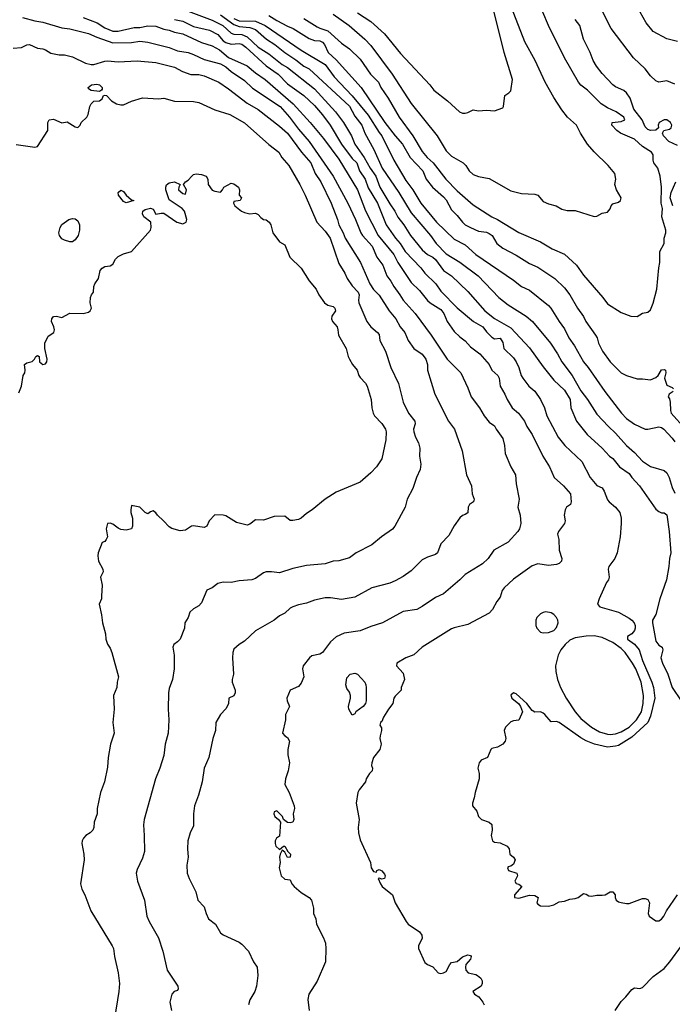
# Model space of a CAD drawing. Header units: metres. Extents: x -51132 to -49532, y -231222 to -229437.
# Tile 106 of 256: x -49768 to -49647, y -230759 to -230576. Entities that reach past the tile are written whole.
import ezdxf

# ---------------------------------------------------------------- set-up
doc = ezdxf.new("R2010")
doc.units = ezdxf.units.M
doc.layers.add('CONTOUR_INDEX', color=1, linetype='Continuous')
doc.layers.add('CONTOUR_INTER', color=3, linetype='Continuous')

msp = doc.modelspace()

# ---------------------------------------------------------------- linework, layer by layer
at = {"layer": 'CONTOUR_INDEX'}
for points, elevation in [([(-49767.86, -230575.26), (-49765.58, -230575.86), (-49764.08, -230576.1), (-49760.58, -230577.15), (-49759.08, -230577.37), (-49755.58, -230578.22), (-49754.08, -230578.92), (-49751.08, -230579.96), (-49747.58, -230579.92), (-49746.08, -230579.64), (-49744.58, -230579.82), (-49740.58, -230580.83), (-49739.08, -230581.43), (-49737.08, -230581.76), (-49736.08, -230582.09), (-49734.08, -230583.04), (-49731.08, -230583.88), (-49730.08, -230584.44), (-49729.08, -230585.3), (-49726.58, -230586.97), (-49725.08, -230588.37), (-49719.94, -230591.76), (-49718.24, -230593.76), (-49716.58, -230595.98), (-49714.58, -230598.26), (-49710.11, -230604.76), (-49707.4, -230609.76), (-49705.95, -230612.76), (-49704.98, -230615.26), (-49704.68, -230615.76), (-49702.88, -230617.76), (-49701.97, -230619.76), (-49700.9, -230621.26), (-49700.15, -230623.26), (-49699.38, -230624.26), (-49698.85, -230625.26), (-49697.69, -230626.76), (-49697.08, -230627.79), (-49694.87, -230630.26), (-49691.87, -230634.26), (-49688.88, -230638.76), (-49686.39, -230641.26), (-49685.08, -230644.05), (-49684.45, -230645.76), (-49682.87, -230647.76), (-49682.06, -230649.26), (-49681.08, -230650.42), (-49680.08, -230651.11), (-49679.83, -230651.76), (-49678.58, -230653.5), (-49678.23, -230654.76), (-49678.13, -230656.26), (-49677.1, -230658.76), (-49676.18, -230660.26), (-49676.08, -230661.9), (-49675.55, -230664.76), (-49675.74, -230666.26), (-49675.31, -230667.76), (-49675.22, -230669.26), (-49675.45, -230670.26), (-49675.74, -230670.76), (-49677.58, -230672.72), (-49680.21, -230674.26), (-49681.28, -230675.76), (-49682.34, -230676.76), (-49685.58, -230678.73), (-49686.58, -230679.75), (-49689.58, -230682.37), (-49691.08, -230683.01), (-49693.58, -230684.73), (-49694.58, -230685.24), (-49697.08, -230685.66), (-49700.96, -230687.76), (-49703.08, -230688.42), (-49705.08, -230689.24), (-49708.08, -230689.69), (-49709.58, -230690.36), (-49710.58, -230691.26), (-49712.08, -230693.24), (-49712.58, -230693.59), (-49714.08, -230693.9), (-49714.53, -230694.26), (-49715.68, -230695.76), (-49715.84, -230696.26), (-49715.56, -230697.76), (-49716.08, -230698.93), (-49716.58, -230699.57), (-49718.08, -230700.25), (-49718.75, -230701.76), (-49718.68, -230702.26), (-49718.25, -230703.26), (-49719, -230704.76), (-49718.98, -230705.76), (-49719.5, -230708.26), (-49719.11, -230708.76), (-49718.58, -230709.06), (-49718.24, -230709.76), (-49718.56, -230711.26), (-49718.53, -230712.26), (-49718.21, -230713.76), (-49718.48, -230715.26), (-49718.96, -230716.76), (-49719.07, -230717.76), (-49718.31, -230719.26), (-49717.38, -230721.76), (-49717.32, -230722.26), (-49717.55, -230723.26), (-49717.4, -230724.26), (-49717.62, -230724.76), (-49718.08, -230724.91), (-49718.58, -230724.84), (-49719.37, -230724.26), (-49719.53, -230723.76), (-49720.58, -230722.7), (-49721.08, -230722.88), (-49721.11, -230723.26), (-49720.93, -230723.76), (-49720.3, -230724.26), (-49719.91, -230724.76), (-49720.08, -230727.36), (-49720.63, -230727.76), (-49720.89, -230728.26), (-49720.89, -230728.76), (-49720.77, -230729.26), (-49720.08, -230729.84), (-49719.35, -230729.26), (-49719.08, -230729.22), (-49718.52, -230730.26), (-49718.05, -230730.76), (-49718.08, -230731.27), (-49718.58, -230731.32), (-49719.08, -230730.33), (-49719.58, -230729.96), (-49719.98, -230730.76), (-49720.09, -230731.26), (-49719.98, -230732.26), (-49720.13, -230733.26), (-49719.8, -230734.76), (-49719.08, -230735.38), (-49718.08, -230735.52), (-49717.8, -230736.26), (-49717.34, -230736.76), (-49716.08, -230737.86), (-49714.6, -230738.76), (-49714.14, -230739.26), (-49713.78, -230740.76), (-49713.74, -230741.76), (-49713.35, -230742.76), (-49713.19, -230743.76), (-49711.92, -230746.26), (-49711.55, -230747.26), (-49711.46, -230748.26), (-49711.55, -230750.76), (-49713.08, -230754.36), (-49714.63, -230756.76), (-49714.84, -230757.76), (-49714.58, -230759.76)], 80), ([(-49728.58, -230575.42), (-49727.58, -230575.84), (-49724.58, -230575.94), (-49722.75, -230576.76), (-49716.08, -230581.31), (-49711.58, -230584), (-49709.9, -230586.26), (-49706.58, -230589.82), (-49703.58, -230593.42), (-49701.58, -230596.64), (-49701.08, -230597.26), (-49698.81, -230601.76), (-49696.58, -230605.53), (-49695.31, -230607.26), (-49693.82, -230609.76), (-49690.88, -230613.26), (-49687.58, -230616.42), (-49685.58, -230617.52), (-49683.58, -230619.27), (-49676.58, -230624.06), (-49675.08, -230625.22), (-49673.58, -230625.92), (-49670.08, -230628.76), (-49669.62, -230629.26), (-49668.08, -230631.76), (-49667.08, -230633.1), (-49666.27, -230634.76), (-49665.24, -230636.26), (-49663.55, -230639.26), (-49662.69, -230640.26), (-49659.58, -230644.72), (-49656.51, -230648.76), (-49655.56, -230649.76), (-49654.08, -230650.81), (-49652.08, -230651.72), (-49651.58, -230651.72), (-49649.58, -230651.29), (-49649.08, -230651.44), (-49648.6, -230651.76), (-49647.08, -230653.39), (-49646.58, -230654.1)], 75), ([(-49646.58, -230587.65), (-49648.08, -230587.01), (-49649.58, -230587.28), (-49650.08, -230587.04), (-49651.08, -230586.11), (-49652.08, -230584.76), (-49654.24, -230582.76), (-49658.42, -230577.26), (-49659.98, -230574.26)], 75), ([(-49706.96, -230697.26), (-49706.08, -230697.1), (-49705.58, -230697.26), (-49704.23, -230698.76), (-49704.02, -230699.26), (-49703.99, -230699.76), (-49703.98, -230702.26), (-49704.09, -230702.76), (-49704.51, -230703.26), (-49705.88, -230704.26), (-49706.08, -230704.62), (-49706.58, -230704.89), (-49707.21, -230703.76), (-49707.27, -230703.26), (-49706.88, -230701.76), (-49706.91, -230701.26), (-49707.08, -230700.65), (-49707.58, -230699.94), (-49707.74, -230699.26), (-49707.58, -230697.99), (-49706.96, -230697.26)], 80)]:
    msp.add_lwpolyline(points, dxfattribs=dict(at, elevation=elevation))
at = {"layer": 'CONTOUR_INTER'}
for points, elevation in [([(-49715.58, -230575.44), (-49713.08, -230576.96), (-49712.58, -230577.23), (-49711.08, -230577.7), (-49708.58, -230580.03), (-49707.08, -230581.05), (-49705.08, -230583.01), (-49703.17, -230585.76), (-49701.67, -230587.26), (-49701.22, -230588.26), (-49699.87, -230590.26), (-49697.84, -230593.76), (-49695.32, -230597.26), (-49693.58, -230600.12), (-49692.6, -230601.26), (-49691.49, -230602.26), (-49689.18, -230605.26), (-49687.08, -230607.43), (-49684.08, -230610.03), (-49680.58, -230612.29), (-49679.58, -230612.76), (-49675.58, -230615.19), (-49671.58, -230616.95), (-49669.41, -230618.26), (-49667.08, -230619.21), (-49664.86, -230621.26), (-49663.58, -230623.15), (-49659.96, -230627.26), (-49659.08, -230628.44), (-49656.58, -230630.09), (-49654.77, -230630.76), (-49653.58, -230630.84), (-49652.58, -230630.17), (-49651.58, -230630.03), (-49651.08, -230629.57), (-49650.58, -230628.34), (-49649.94, -230625.76), (-49649.57, -230621.76), (-49649.35, -230620.76), (-49649.36, -230618.76), (-49648.59, -230617.26), (-49648.54, -230616.26), (-49648.26, -230615.26), (-49648.24, -230614.76), (-49648.98, -230612.26), (-49648.89, -230610.76), (-49649.12, -230609.76), (-49649.07, -230606.76), (-49649.31, -230604.76), (-49649.74, -230603.26), (-49650.48, -230602.26), (-49650.61, -230601.76), (-49650.63, -230600.76), (-49650.92, -230600.26), (-49652.58, -230599.21), (-49654.08, -230597.88), (-49656.69, -230596.76), (-49657.39, -230596.26), (-49658.32, -230595.26), (-49658.2, -230594.76), (-49656.58, -230594.56), (-49655.86, -230594.26), (-49656.07, -230593.76), (-49657.51, -230592.76), (-49659.08, -230592.02), (-49660.27, -230591.26), (-49662.84, -230588.76), (-49664.08, -230587.79), (-49664.48, -230587.26), (-49667.09, -230582.76), (-49670.08, -230576.7), (-49673.21, -230569.26)], 73), ([(-49738.58, -230573.49), (-49732.59, -230575.76), (-49730.64, -230576.76), (-49729.08, -230578.17), (-49728.58, -230578.33), (-49727.08, -230578.41), (-49726.08, -230578.85), (-49724.06, -230580.76), (-49722.08, -230582.01), (-49719.58, -230583.97), (-49718.58, -230584.55), (-49713.58, -230588.49), (-49709.7, -230592.76), (-49708.2, -230594.76), (-49706.71, -230597.26), (-49706.08, -230598.76), (-49704.35, -230601.26), (-49703.23, -230603.26), (-49702.17, -230604.76), (-49701.41, -230606.76), (-49699.58, -230609.89), (-49698.63, -230611.26), (-49698.08, -230612.35), (-49696.99, -230613.76), (-49695.72, -230615.76), (-49693.58, -230618.43), (-49692.58, -230619.3), (-49691.58, -230619.81), (-49691.08, -230620.23), (-49689.6, -230622.26), (-49688.13, -230623.26), (-49685.08, -230626.17), (-49681.9, -230629.76), (-49680.08, -230631.21), (-49677.08, -230632.91), (-49673.58, -230636.62), (-49671.08, -230640.17), (-49669.08, -230642.62), (-49667.08, -230644.47), (-49666.06, -230646.26), (-49665.93, -230647.76), (-49664.84, -230650.26), (-49662.9, -230652.76), (-49660.08, -230655.28), (-49658.7, -230656.76), (-49658.08, -230657.18), (-49656.86, -230658.76), (-49655.08, -230659.96), (-49654.55, -230660.76), (-49653.14, -230662.26), (-49650.08, -230666.61), (-49649.58, -230667.06), (-49649.08, -230667.29), (-49648.58, -230667.32), (-49648.08, -230667.68), (-49647.61, -230670.76), (-49647.33, -230674.76), (-49647.58, -230675.76), (-49647.7, -230677.26), (-49648.13, -230679.76), (-49649.37, -230683.26), (-49650.08, -230686.16), (-49650.72, -230687.26), (-49650.71, -230687.76), (-49650.08, -230691.15), (-49649.58, -230691.92), (-49648.94, -230692.26), (-49648.83, -230692.76), (-49649.19, -230694.26), (-49648.89, -230695.26), (-49647.9, -230697.26), (-49647.1, -230699.76), (-49645.37, -230702.26)], 77), ([(-49710.08, -230574.62), (-49707.13, -230576.76), (-49704.23, -230579.26), (-49703.08, -230580.47), (-49699.12, -230585.76), (-49695.58, -230591.25), (-49690.75, -230597.26), (-49689.08, -230600.01), (-49688.08, -230601.02), (-49685.95, -230602.26), (-49685.41, -230602.76), (-49684.79, -230603.76), (-49684.08, -230604.41), (-49683.08, -230604.79), (-49681.08, -230605.17), (-49677.08, -230607.43), (-49675.08, -230607.98), (-49672.58, -230608.1), (-49672.08, -230608.24), (-49671.08, -230609.41), (-49670.08, -230609.87), (-49668.65, -230610.26), (-49667.58, -230610.89), (-49666.58, -230611.12), (-49665.08, -230611.09), (-49661.58, -230612.25), (-49661.08, -230612.15), (-49660.08, -230611.61), (-49659.08, -230611.39), (-49658.58, -230610.81), (-49658.4, -230610.26), (-49658.08, -230609.9), (-49657.08, -230609.55), (-49656.68, -230609.26), (-49656.55, -230608.76), (-49657.44, -230607.26), (-49657.74, -230606.26), (-49657.56, -230605.26), (-49657.75, -230604.26), (-49658.95, -230602.76), (-49661.58, -230600.22), (-49662.82, -230598.76), (-49664.12, -230596.76), (-49664.89, -230595.26), (-49666.54, -230593.76), (-49667.58, -230592.43), (-49669.08, -230590.13), (-49670.71, -230587.26), (-49672.52, -230583.26), (-49674.46, -230579.76), (-49677.41, -230572.26)], 72), ([(-49705.58, -230574.36), (-49703.08, -230575.97), (-49700.58, -230578.26), (-49697.58, -230581.96), (-49692.15, -230587.76), (-49691.42, -230588.76), (-49688.82, -230590.76), (-49686.64, -230592.76), (-49686.08, -230593.01), (-49685.58, -230593.05), (-49685.08, -230592.92), (-49684.08, -230592.43), (-49683.08, -230592.57), (-49681.58, -230592.47), (-49680.08, -230592.6), (-49678.58, -230592.02), (-49678.45, -230591.76), (-49678.19, -230589.76), (-49677.42, -230589.26), (-49677.08, -230588.87), (-49676.75, -230586.76), (-49678.33, -230581.76), (-49680.27, -230573.76)], 71), ([(-49756.59, -230575.26), (-49753.97, -230576.26), (-49752.58, -230577.15), (-49751.08, -230577.76), (-49750.08, -230577.76), (-49747.08, -230577.1), (-49746.08, -230577.1), (-49744.58, -230576.81), (-49743.08, -230576.87), (-49741.58, -230577.44), (-49740.58, -230577.59), (-49739.58, -230577.99), (-49738.08, -230578.28), (-49734.58, -230579.92), (-49732.58, -230580.51), (-49731.26, -230581.26), (-49729.58, -230582.66), (-49726.08, -230584.23), (-49724.58, -230585.5), (-49722.73, -230586.76), (-49717.54, -230591.26), (-49714.37, -230594.76), (-49711.93, -230597.76), (-49709.08, -230601.56), (-49705.58, -230607.24), (-49704.08, -230611.17), (-49701.71, -230615.76), (-49698.82, -230619.26), (-49698.06, -230620.76), (-49695.58, -230624.5), (-49694.08, -230625.96), (-49692.58, -230627.81), (-49692.06, -230628.26), (-49690.08, -230629.48), (-49689.56, -230630.26), (-49688.94, -230631.76), (-49687.58, -230633.57), (-49686.58, -230634.61), (-49685.58, -230635.34), (-49684.58, -230636.43), (-49682.86, -230637.76), (-49681.07, -230639.76), (-49680.61, -230640.76), (-49679.49, -230641.76), (-49679.24, -230642.26), (-49679.07, -230643.76), (-49678.16, -230645.26), (-49677.75, -230646.26), (-49676.81, -230647.76), (-49675.66, -230648.76), (-49674.55, -230650.26), (-49674.11, -230651.26), (-49673.09, -230652.76), (-49671.15, -230656.76), (-49669.87, -230658.76), (-49669.02, -230660.76), (-49667.29, -230662.26), (-49665.95, -230663.76), (-49665.85, -230665.26), (-49665.98, -230665.76), (-49666.7, -230666.26), (-49666.97, -230666.76), (-49667.13, -230667.76), (-49667, -230668.76), (-49667.1, -230669.26), (-49668.18, -230670.76), (-49668.41, -230671.26), (-49668.14, -230672.26), (-49668.06, -230674.26), (-49667.6, -230675.76), (-49667.66, -230676.26), (-49668.08, -230676.7), (-49668.58, -230676.92), (-49670.08, -230677.07), (-49672.08, -230676.76), (-49673.08, -230677.17), (-49676.58, -230679.63), (-49678.29, -230681.26), (-49678.68, -230681.76), (-49679.08, -230682.95), (-49679.69, -230683.76), (-49680.51, -230685.26), (-49681.08, -230685.93), (-49685.08, -230688.03), (-49687.58, -230688.65), (-49688.08, -230688.88), (-49693.53, -230692.26), (-49695.08, -230693.67), (-49696.58, -230694.26), (-49698.25, -230695.26), (-49698.35, -230695.76), (-49697.08, -230697.09), (-49696.82, -230698.26), (-49697.47, -230699.76), (-49697.45, -230700.26), (-49698.58, -230701.34), (-49698.84, -230701.76), (-49699.03, -230702.76), (-49699.79, -230703.76), (-49700.75, -230705.26), (-49701.08, -230706.07), (-49701.3, -230706.26), (-49701.43, -230706.76), (-49701.12, -230707.26), (-49701.1, -230707.76), (-49701.38, -230708.76), (-49701.41, -230709.26), (-49701.19, -230710.26), (-49701.41, -230711.26), (-49702.59, -230712.76), (-49702.92, -230713.76), (-49702.95, -230714.26), (-49702.77, -230714.76), (-49702.87, -230715.26), (-49703.34, -230715.76), (-49703.96, -230716.76), (-49704.1, -230717.26), (-49705.3, -230718.76), (-49705.52, -230719.26), (-49705.85, -230721.26), (-49705.3, -230724.26), (-49705.46, -230725.76), (-49705.4, -230726.76), (-49705.08, -230728.06), (-49703.16, -230732.26), (-49703.06, -230733.26), (-49702.58, -230733.93), (-49702.08, -230734.1), (-49702, -230733.76), (-49701.58, -230733.56), (-49701.08, -230733.82), (-49700.58, -230734.45), (-49700.45, -230734.76), (-49700.58, -230735.27), (-49701.08, -230735.37), (-49701.58, -230735.18), (-49701.73, -230735.26), (-49701.31, -230736.26), (-49700.98, -230736.76), (-49699.1, -230738.26), (-49698.55, -230739.76), (-49696.56, -230743.26), (-49696.14, -230743.76), (-49694.08, -230745.15), (-49693.65, -230745.76), (-49693.58, -230746.31), (-49694.24, -230747.76), (-49694.27, -230748.26), (-49693.08, -230750.85), (-49692.58, -230751.26), (-49691.58, -230751.68), (-49690.58, -230752.77), (-49690.08, -230752.9), (-49689.58, -230752.8), (-49689.08, -230752.51), (-49688.43, -230751.26), (-49688.08, -230750.84), (-49687.08, -230750.69), (-49686.08, -230749.8), (-49685.58, -230749.6), (-49685.08, -230749.46), (-49684.58, -230749.58), (-49684.47, -230749.76), (-49684.57, -230750.26), (-49685.46, -230751.26), (-49685.53, -230751.76), (-49685.41, -230752.26), (-49685.01, -230752.76), (-49683.58, -230753.07), (-49683.24, -230753.26), (-49682.65, -230753.76), (-49682.4, -230754.26), (-49682.39, -230754.76), (-49682.58, -230755.28), (-49684.14, -230756.26), (-49683.82, -230756.76), (-49683.01, -230757.26), (-49682.25, -230758.26), (-49682.06, -230758.76)], 79), ([(-49739.58, -230575.63), (-49738.08, -230575.93), (-49736.08, -230576.92), (-49733.08, -230577.6), (-49731.58, -230578.41), (-49730.58, -230579.57), (-49730.08, -230579.91), (-49729.08, -230580.18), (-49727.58, -230580.09), (-49727.08, -230580.22), (-49726.32, -230580.76), (-49722.58, -230584.22), (-49720.33, -230585.76), (-49718.58, -230587.56), (-49715.58, -230589.74), (-49713.58, -230591.62), (-49712.08, -230593.31), (-49710.69, -230595.26), (-49708.54, -230598.76), (-49706.58, -230601.43), (-49705.72, -230602.26), (-49705.22, -230603.76), (-49704.18, -230605.26), (-49703.58, -230606.89), (-49701.89, -230609.76), (-49700.27, -230613.76), (-49698.5, -230616.26), (-49697.65, -230617.26), (-49696.74, -230618.76), (-49693.83, -230621.76), (-49693.08, -230622.78), (-49691.01, -230624.76), (-49690.08, -230626.1), (-49687.08, -230629.23), (-49684.01, -230631.76), (-49682.26, -230632.76), (-49681.58, -230633.66), (-49680.58, -230634.66), (-49680.08, -230634.99), (-49679.08, -230634.82), (-49678.58, -230635.67), (-49678.36, -230636.76), (-49676.58, -230638.48), (-49676.06, -230639.26), (-49675.59, -230640.26), (-49675.12, -230641.76), (-49674.81, -230642.26), (-49673.71, -230643.76), (-49672.58, -230644.7), (-49671.56, -230646.26), (-49670.84, -230647.76), (-49670.36, -230649.26), (-49668.24, -230653.26), (-49667.06, -230654.76), (-49663.89, -230657.76), (-49662.35, -230660.76), (-49661.08, -230662.2), (-49660.08, -230662.64), (-49659.7, -230663.26), (-49659.08, -230664.89), (-49658.81, -230665.26), (-49657.58, -230666.24), (-49656.82, -230667.26), (-49656.57, -230668.26), (-49656.54, -230669.26), (-49656.77, -230671.76), (-49657.28, -230674.76), (-49657.73, -230675.76), (-49658.86, -230677.26), (-49658.96, -230677.76), (-49658.79, -230679.26), (-49658.93, -230679.76), (-49659.26, -230680.26), (-49660.64, -230683.26), (-49660.93, -230684.26), (-49660.5, -230684.76), (-49657.08, -230685.78), (-49655.08, -230686.87), (-49654.55, -230687.26), (-49654.17, -230687.76), (-49653.96, -230688.26), (-49653.93, -230688.76), (-49654.08, -230689.15), (-49654.58, -230689.79), (-49655.39, -230690.26), (-49655.37, -230690.76), (-49654.08, -230691.69), (-49653.24, -230692.76), (-49652.56, -230694.76), (-49650.83, -230698.76), (-49650.55, -230699.76), (-49650.32, -230701.76), (-49651.08, -230705.1), (-49651.59, -230706.26), (-49654.58, -230708.97), (-49657.08, -230710.52), (-49657.58, -230710.69), (-49659.08, -230710.82), (-49661.54, -230710.26), (-49663.08, -230709.67), (-49664.08, -230709.08), (-49668.08, -230706.24), (-49668.58, -230706.09), (-49669.58, -230706.12), (-49670.73, -230704.76), (-49671.08, -230704.52), (-49671.58, -230704.3), (-49672.58, -230704.31), (-49673.08, -230704.06), (-49674.08, -230702.71), (-49676.08, -230700.93), (-49676.58, -230700.72), (-49677.08, -230701.2), (-49676.87, -230701.76), (-49675.58, -230702.79), (-49675.28, -230703.26), (-49674.93, -230704.26), (-49675.08, -230704.71), (-49675.58, -230705.84), (-49676.58, -230705.97), (-49677.08, -230706.16), (-49678.08, -230707.1), (-49678.29, -230707.76), (-49677.99, -230709.26), (-49678.15, -230709.76), (-49678.58, -230710.3), (-49679.58, -230710.83), (-49680.58, -230711.1), (-49680.78, -230711.26), (-49681.39, -230712.76), (-49682.57, -230713.26), (-49682.93, -230713.76), (-49683.22, -230714.76), (-49682.95, -230715.76), (-49682.98, -230716.76), (-49683.73, -230719.26), (-49683.87, -230720.26), (-49684.23, -230721.26), (-49684.18, -230721.76), (-49683.39, -230722.76), (-49683.06, -230723.76), (-49682.55, -230724.26), (-49681.08, -230724.79), (-49680.58, -230725.23), (-49680.57, -230726.26), (-49680.73, -230727.26), (-49680.48, -230728.26), (-49680.08, -230728.53), (-49679.08, -230728.6), (-49677.78, -230729.26), (-49677.4, -230729.76), (-49677.25, -230730.76), (-49676.56, -230731.26), (-49676.27, -230731.76), (-49676.58, -230732.6), (-49677.08, -230732.95), (-49677.58, -230733.07), (-49677.67, -230733.26), (-49677.51, -230733.76), (-49675.98, -230734.26), (-49675.82, -230734.76), (-49676.3, -230735.76), (-49676.08, -230736.19), (-49675.58, -230736.31), (-49675.05, -230736.76), (-49676.36, -230738.26), (-49676.36, -230738.76), (-49675.58, -230738.92), (-49673.58, -230738.37), (-49672.58, -230738.4), (-49671.97, -230738.76), (-49672.23, -230739.76), (-49672.08, -230740.03), (-49671.58, -230740.32), (-49670.08, -230740.4), (-49669.08, -230740.15), (-49668.08, -230739.6), (-49667.08, -230739.46), (-49666.08, -230739.07), (-49665.08, -230738.97), (-49664.58, -230738.79), (-49663.58, -230738.05), (-49663.08, -230738.14), (-49662.58, -230738.47), (-49662.08, -230738.53), (-49661.08, -230738.34), (-49660.08, -230738.38), (-49659.55, -230738.26), (-49658.58, -230737.75), (-49658.08, -230737.75), (-49657.68, -230738.26), (-49657.7, -230738.76), (-49657.49, -230739.26), (-49657.08, -230739.58), (-49656.58, -230739.73), (-49655.58, -230739.92), (-49655.08, -230739.87), (-49652.58, -230738.99), (-49652.08, -230738.94), (-49651.58, -230739.14), (-49651.31, -230739.76), (-49651.53, -230741.76), (-49651.34, -230742.26), (-49650.08, -230743.14), (-49649.58, -230743.14), (-49649.08, -230742.81), (-49648.63, -230742.26), (-49648.15, -230741.26), (-49646.06, -230738.26)], 78), ([(-49731.07, -230574.76), (-49728.58, -230576.56), (-49727.58, -230576.93), (-49725.58, -230577.09), (-49724.58, -230577.5), (-49722.5, -230579.26), (-49720.93, -230580.26), (-49719.12, -230581.76), (-49717.08, -230583.09), (-49715.58, -230584.26), (-49714.58, -230584.81), (-49707.08, -230591.74), (-49706.08, -230593.57), (-49704.78, -230595.26), (-49704.23, -230596.76), (-49702.55, -230599.76), (-49701.01, -230603.26), (-49697.9, -230607.76), (-49695.58, -230611.55), (-49691.98, -230615.76), (-49690.96, -230617.26), (-49689.08, -230619.14), (-49686.58, -230620.7), (-49683.13, -230623.26), (-49679.33, -230627.26), (-49677.58, -230628.64), (-49674.23, -230630.76), (-49673.06, -230631.76), (-49669.7, -230635.76), (-49668.41, -230637.76), (-49667.61, -230639.26), (-49665.66, -230641.76), (-49664.08, -230644.64), (-49662.84, -230646.26), (-49661.08, -230648.95), (-49658.93, -230651.26), (-49657.58, -230652.51), (-49655.58, -230654.78), (-49654.08, -230656.06), (-49652.58, -230657.67), (-49651.08, -230658.68), (-49648.58, -230659.45), (-49648.08, -230659.84), (-49647.61, -230660.76), (-49647.08, -230662.57), (-49646.58, -230663.64)], 76), ([(-49722.08, -230574.87), (-49720.58, -230575.83), (-49718.58, -230576.85), (-49717.54, -230577.26), (-49714.58, -230579.13), (-49713.58, -230579.54), (-49712.58, -230579.6), (-49712.08, -230579.83), (-49711.74, -230580.26), (-49711.06, -230581.76), (-49709.58, -230583.11), (-49704.93, -230588.26), (-49700.51, -230594.76), (-49698.61, -230597.26), (-49697.24, -230598.76), (-49695.76, -230601.26), (-49693.44, -230603.76), (-49692.81, -230605.26), (-49691.63, -230606.76), (-49689.58, -230608.55), (-49689.08, -230609.12), (-49688.08, -230611), (-49687.08, -230612.02), (-49686.08, -230613.31), (-49685.58, -230613.76), (-49684.58, -230614.3), (-49683.08, -230614.93), (-49681.58, -230615.16), (-49681.08, -230615.39), (-49680.54, -230615.76), (-49679.65, -230617.26), (-49678.58, -230618.13), (-49676.08, -230619.43), (-49673.58, -230620.99), (-49672.08, -230621.63), (-49668.88, -230623.76), (-49667.08, -230625.49), (-49666.08, -230626.79), (-49664.67, -230629.26), (-49663.58, -230630.78), (-49663.1, -230631.76), (-49661.31, -230634.26), (-49661.04, -230634.76), (-49660.77, -230635.76), (-49660, -230637.26), (-49658.58, -230639.26), (-49656.58, -230641.26), (-49655.58, -230641.78), (-49653.58, -230642.42), (-49652.58, -230642.39), (-49651.08, -230642.57), (-49650.08, -230642.17), (-49649.66, -230641.76), (-49649.08, -230640.7), (-49648.58, -230640.63), (-49648.34, -230640.76), (-49648.24, -230641.26), (-49648.5, -230642.26), (-49648.08, -230643.55), (-49647.08, -230644.02), (-49646.85, -230644.26)], 74), ([(-49646.08, -230599.05), (-49647.68, -230598.26), (-49648.68, -230597.26), (-49648.88, -230596.76), (-49648.63, -230596.26), (-49647.58, -230595.97), (-49647.25, -230595.76), (-49647.14, -230595.26), (-49647.37, -230594.76), (-49648.08, -230594.24), (-49648.58, -230594.24), (-49649.51, -230594.76), (-49649.65, -230595.26), (-49649.6, -230595.76), (-49650.08, -230596.2), (-49651.08, -230596.23), (-49651.58, -230596.07), (-49652.08, -230595.54), (-49652.68, -230594.26), (-49654.2, -230592.26), (-49654.86, -230590.26), (-49655.56, -230589.26), (-49656.08, -230588.83), (-49657.58, -230588.12), (-49658.08, -230587.73), (-49660.08, -230585.63), (-49661.12, -230584.26), (-49661.78, -230583.26), (-49662.33, -230581.76), (-49663.53, -230579.26), (-49664.22, -230576.76), (-49665.08, -230575.61)], 74), ([(-49646.08, -230579.68), (-49648.08, -230579.21), (-49650.58, -230577.85), (-49651.89, -230576.26), (-49653.05, -230574.26)], 76), ([(-49769.58, -230580.96), (-49768.08, -230580.83), (-49767.08, -230580.3), (-49766.58, -230580.27), (-49765.08, -230580.93), (-49764.08, -230581.07), (-49763.59, -230581.26), (-49762.58, -230581.9), (-49761.08, -230582.18), (-49760.08, -230582.17), (-49758.58, -230582.53), (-49756.16, -230583.76), (-49755.08, -230583.96), (-49754.58, -230583.96), (-49752.58, -230583.35), (-49752.08, -230583.32), (-49750.08, -230583.5), (-49746.58, -230583.29), (-49743.08, -230583.58), (-49739.58, -230584.47), (-49738.13, -230585.26), (-49736.58, -230585.82), (-49735.08, -230585.82), (-49734.08, -230586.08), (-49731.37, -230587.26), (-49729.58, -230588.48), (-49726.08, -230591.16), (-49724.08, -230592.36), (-49720.08, -230595.44), (-49718.62, -230596.76), (-49715.98, -230600.26), (-49714.24, -230602.26), (-49713.46, -230604.26), (-49712.42, -230605.76), (-49710.45, -230609.76), (-49709.29, -230612.76), (-49709.08, -230613.76), (-49708.26, -230615.26), (-49707.87, -230616.26), (-49705.02, -230620.76), (-49703.27, -230624.76), (-49702.58, -230625.79), (-49701.58, -230626.86), (-49699.69, -230629.76), (-49698.43, -230631.26), (-49697.66, -230632.76), (-49696.78, -230633.76), (-49696.17, -230635.26), (-49695.08, -230636.75), (-49693.58, -230637.83), (-49692.86, -230638.76), (-49692.54, -230639.76), (-49692.56, -230640.76), (-49691.2, -230645.26), (-49688.68, -230650.26), (-49687.57, -230651.76), (-49686.12, -230655.76), (-49685.29, -230660.26), (-49684.37, -230662.26), (-49684.27, -230663.76), (-49683.9, -230664.76), (-49684.01, -230665.26), (-49684.76, -230665.76), (-49685, -230666.26), (-49685.08, -230667.27), (-49685.58, -230667.63), (-49686.08, -230667.79), (-49686.58, -230668.25), (-49687.58, -230669.72), (-49688.58, -230671.51), (-49690.08, -230673.05), (-49690.69, -230674.76), (-49691.08, -230675.06), (-49692.58, -230675.55), (-49693.58, -230676.06), (-49695.58, -230678.1), (-49697.08, -230679.12), (-49698.58, -230679.95), (-49699.58, -230680.37), (-49702.93, -230681.26), (-49706.08, -230682.94), (-49708.58, -230683.4), (-49710.58, -230683.11), (-49711.58, -230683.12), (-49713.58, -230683.53), (-49715.08, -230684.11), (-49716.58, -230684.4), (-49717.59, -230684.76), (-49718.08, -230685.03), (-49719.08, -230685.94), (-49720.08, -230686.42), (-49721.08, -230687.22), (-49724.58, -230689.21), (-49726.58, -230691.17), (-49727.58, -230691.79), (-49728.58, -230692.66), (-49728.78, -230693.26), (-49728.82, -230694.26), (-49728.65, -230697.26), (-49728.9, -230698.26), (-49728.86, -230698.76), (-49728.34, -230700.26), (-49728.33, -230700.76), (-49728.58, -230701.29), (-49729.5, -230701.76), (-49729.58, -230702.76), (-49729.79, -230703.26), (-49730.08, -230703.73), (-49731.08, -230704.76), (-49731.9, -230706.26), (-49731.96, -230707.76), (-49732.47, -230709.26), (-49733.24, -230712.76), (-49734.08, -230714.75), (-49734.47, -230717.26), (-49735.16, -230719.76), (-49735.91, -230721.76), (-49736.1, -230723.26), (-49736.08, -230725.47), (-49736.69, -230726.76), (-49737.15, -230728.26), (-49737.21, -230729.76), (-49737.1, -230731.26), (-49737.31, -230732.76), (-49737.28, -230734.26), (-49736.91, -230735.26), (-49735.66, -230737.76), (-49735.27, -230739.26), (-49734.08, -230740.5), (-49733.73, -230741.76), (-49733.3, -230742.76), (-49732, -230743.76), (-49731.08, -230745.38), (-49730.58, -230745.74), (-49727.58, -230747.09), (-49727.08, -230747.45), (-49725.88, -230748.76), (-49724.95, -230750.76), (-49724.26, -230751.76), (-49724.12, -230753.26), (-49724.34, -230755.26), (-49724.67, -230756.26), (-49725.58, -230757.81), (-49725.84, -230758.76)], 81), ([(-49755.05, -230587.76), (-49754.08, -230587.64), (-49753.58, -230587.75), (-49753.04, -230588.26), (-49753.08, -230588.55), (-49753.18, -230588.76), (-49753.58, -230589.01), (-49755.08, -230588.84), (-49755.58, -230588.49), (-49755.66, -230588.26), (-49755.05, -230587.76)], 82), ([(-49769.08, -230598.86), (-49765.58, -230599.37), (-49765.08, -230599.19), (-49763.17, -230596.26), (-49763.18, -230594.76), (-49762.93, -230594.26), (-49762.08, -230594.13), (-49760.58, -230594.8), (-49759.58, -230594.62), (-49758.08, -230595.55), (-49757.58, -230595.66), (-49757.17, -230595.26), (-49756.96, -230594.76), (-49755.94, -230593.76), (-49755.66, -230593.26), (-49755.35, -230591.76), (-49755.13, -230591.26), (-49754.58, -230590.82), (-49753.53, -230590.76), (-49753.08, -230590.36), (-49752.79, -230589.76)], 82), ([(-49752.79, -230589.76), (-49752.58, -230589.67), (-49752.26, -230589.76), (-49751.34, -230590.76), (-49750.41, -230591.26), (-49749.58, -230591.5), (-49749.08, -230591.47), (-49747.58, -230590.81), (-49745.58, -230590.2), (-49742.58, -230590.35), (-49741.58, -230590.25), (-49739.58, -230590.82), (-49736.08, -230590.86), (-49735.08, -230591.05), (-49732.08, -230592.42), (-49729.32, -230593.26), (-49726.58, -230594.84), (-49722.08, -230598.84), (-49720.24, -230600.26), (-49719.67, -230601.26), (-49718.34, -230602.76), (-49716.31, -230606.26), (-49715.29, -230608.26), (-49713.17, -230613.26), (-49711.58, -230614.96), (-49710.65, -230616.26), (-49709.08, -230620.96), (-49707.92, -230622.76), (-49707.51, -230623.76), (-49706.58, -230625.1), (-49705.45, -230626.26), (-49705.28, -230626.76), (-49705.41, -230627.76), (-49705.35, -230628.26), (-49703.83, -230631.76), (-49703.08, -230632.72), (-49701.84, -230633.76), (-49701.58, -230634.14), (-49701.42, -230635.26), (-49700.38, -230637.26), (-49699.4, -230640.26), (-49697.93, -230643.26), (-49697.12, -230646.76), (-49696.13, -230648.76), (-49694.93, -230650.26), (-49694.87, -230650.76), (-49695.18, -230651.76), (-49695.13, -230652.26), (-49694.8, -230653.26), (-49694.24, -230654.26), (-49693.97, -230655.26), (-49694.03, -230656.76), (-49693.81, -230658.26), (-49693.96, -230659.26), (-49694.62, -230660.76), (-49695.28, -230662.76), (-49696.33, -230664.76), (-49696.74, -230666.26), (-49698.66, -230669.76), (-49699.08, -230670.31), (-49701.1, -230671.76), (-49702.92, -230673.26), (-49705.85, -230674.76), (-49707.08, -230675.63), (-49709.08, -230676.2), (-49710.08, -230676.27), (-49711.58, -230676.78), (-49715.08, -230677.09), (-49717.58, -230677.67), (-49720.08, -230678.46), (-49721.58, -230678.25), (-49722.58, -230678.26), (-49723.08, -230678.42), (-49724.58, -230679.52), (-49725.26, -230679.76), (-49727.58, -230679.94), (-49729.08, -230680.26), (-49730.58, -230680.19), (-49731.58, -230680.46), (-49732.58, -230681.24), (-49733.58, -230681.64), (-49734.58, -230684.02), (-49735.08, -230684.58), (-49736.08, -230685.12), (-49736.74, -230685.76), (-49737.09, -230686.76), (-49737.68, -230687.76), (-49737.75, -230688.76), (-49738.57, -230690.76), (-49739.08, -230691.3), (-49739.76, -230691.76), (-49739.9, -230692.26), (-49739.68, -230693.76), (-49739.69, -230696.26), (-49739.98, -230698.26), (-49740.58, -230699.95), (-49740.71, -230700.76), (-49740.76, -230703.76), (-49740.64, -230705.76), (-49740.8, -230708.26), (-49741.33, -230710.26), (-49741.58, -230712.42), (-49742.32, -230714.76), (-49743.13, -230716.76), (-49745.26, -230724.26), (-49745.38, -230725.26), (-49745.22, -230727.26), (-49745.2, -230730.26), (-49745.58, -230731.49), (-49746.58, -230733.6), (-49746.72, -230734.26), (-49746.5, -230735.76), (-49745.2, -230739.26), (-49744.74, -230742.26), (-49744.29, -230743.26), (-49742.58, -230746.26), (-49741.79, -230748.76), (-49740.98, -230752.26), (-49738.97, -230755.26), (-49738.91, -230755.76), (-49739.08, -230756.04), (-49739.68, -230756.26), (-49740.12, -230756.76), (-49740.48, -230758.26), (-49740.14, -230759.76)], 82), ([(-49768.58, -230644.99), (-49768.06, -230643.76), (-49767.77, -230641.76), (-49767.43, -230641.26), (-49767.37, -230640.76), (-49767.52, -230639.76), (-49767.08, -230639.41), (-49766.08, -230639.18), (-49765.67, -230638.76), (-49765.42, -230638.26), (-49765.08, -230638.08), (-49764.77, -230638.26), (-49764.71, -230639.26), (-49764.08, -230639.76), (-49763.58, -230639.59), (-49763.36, -230639.26), (-49763.3, -230638.76), (-49763.75, -230636.76), (-49763.75, -230635.76), (-49763.08, -230634.47), (-49762.07, -230633.76), (-49761.94, -230633.26), (-49762.02, -230632.76), (-49762.49, -230631.76), (-49762.41, -230631.26), (-49762.08, -230630.79), (-49761.58, -230630.74), (-49760.58, -230631), (-49759.08, -230630.18), (-49756.58, -230630.28), (-49755.58, -230630.01), (-49755.29, -230629.76), (-49755.04, -230629.26), (-49755.27, -230628.26), (-49755.25, -230627.26), (-49755.06, -230626.76), (-49754.69, -230626.26), (-49754.6, -230625.26), (-49754.42, -230624.76), (-49753.73, -230623.76), (-49753.44, -230622.26), (-49753.08, -230621.82), (-49752.58, -230621.5), (-49751.58, -230621.37), (-49751.08, -230621.08), (-49750.58, -230620.16), (-49750.08, -230619.65), (-49749.08, -230619.15), (-49747.58, -230618.71), (-49744.09, -230614.76), (-49743.94, -230614.26), (-49744.04, -230613.26), (-49745.31, -230612.26), (-49745.56, -230611.76), (-49745.52, -230611.26), (-49745.08, -230610.9), (-49744.08, -230610.67), (-49743.58, -230610.88), (-49743.08, -230611.8), (-49742.08, -230611.61), (-49741.58, -230611.63), (-49739.15, -230613.26), (-49738.08, -230613.56), (-49737.43, -230613.26), (-49737.29, -230612.76), (-49737.73, -230611.26), (-49738.19, -230610.76), (-49740.58, -230609.1), (-49741.21, -230607.26), (-49741.25, -230606.76), (-49741.08, -230606.34), (-49740.58, -230605.96), (-49739.58, -230605.76), (-49738.55, -230606.26), (-49738.79, -230606.76), (-49738.85, -230607.26), (-49738.08, -230607.97), (-49737.58, -230608.1), (-49737.36, -230607.26), (-49737.96, -230606.26), (-49737.56, -230605.76), (-49737.08, -230605.47), (-49736.39, -230604.76)], 83), ([(-49736.39, -230604.76), (-49736.08, -230604.45), (-49735.58, -230604.28), (-49734.58, -230604.39), (-49733.72, -230604.76), (-49733.42, -230605.26), (-49733.36, -230606.26), (-49732.58, -230607.32), (-49732.08, -230607.53), (-49731.08, -230607.68), (-49730.68, -230607.26), (-49730.44, -230606.76), (-49729.08, -230606.05), (-49728.58, -230606.16), (-49727.73, -230606.76), (-49727.5, -230607.26), (-49727.61, -230608.26), (-49727.14, -230608.76), (-49727.38, -230609.26), (-49728.58, -230609.46), (-49728.64, -230609.76), (-49728.41, -230610.26), (-49727.17, -230611.26), (-49726.58, -230611.51), (-49725.58, -230611.76), (-49724.58, -230611.58), (-49724.08, -230611.84), (-49723.58, -230612.42), (-49723.08, -230612.76), (-49722.58, -230612.84), (-49721.98, -230613.26), (-49721.69, -230613.76), (-49721.33, -230615.26), (-49720.08, -230616.94), (-49719.08, -230617.5), (-49718.16, -230619.76), (-49716.08, -230621.81), (-49714.58, -230624.21), (-49713.24, -230625.76), (-49712.77, -230626.76), (-49711.75, -230628.26), (-49711.08, -230628.73), (-49710.08, -230628.93), (-49709.78, -230629.26), (-49709.65, -230629.76), (-49710.36, -230630.76), (-49710.4, -230631.26), (-49710.21, -230631.76), (-49709.39, -230632.76), (-49709.22, -230633.26), (-49709.11, -230634.26), (-49707.72, -230636.76), (-49707.34, -230638.26), (-49707.09, -230638.76), (-49706.53, -230639.76), (-49705.66, -230640.76), (-49705.33, -230641.76), (-49705.08, -230642.13), (-49704.08, -230643.19), (-49703.76, -230643.76), (-49703.03, -230646.26), (-49702.93, -230647.76), (-49702.69, -230648.76), (-49702.4, -230649.26), (-49701.08, -230650.68), (-49700.37, -230651.76), (-49700.27, -230652.26), (-49700.33, -230653.76), (-49701.08, -230657.28), (-49702.04, -230658.76), (-49703.08, -230659.89), (-49705.08, -230661.6), (-49709.58, -230663.43), (-49711.58, -230664.77), (-49714.03, -230666.76), (-49715.08, -230667.39), (-49716.06, -230668.26), (-49716.58, -230668.52), (-49717.58, -230668.74), (-49718.08, -230668.7), (-49719.08, -230667.94), (-49721.08, -230667.96), (-49723.08, -230668.68), (-49724.58, -230668.62), (-49725.58, -230669.39), (-49726.08, -230669.61), (-49728.08, -230669.08), (-49730.08, -230667.88), (-49730.58, -230667.75), (-49732.08, -230667.69), (-49733.17, -230668.76), (-49733.6, -230669.76), (-49734.08, -230670.02), (-49736.08, -230669.71), (-49736.46, -230669.76), (-49737.58, -230670.51), (-49738.58, -230670.67), (-49740.08, -230670.23), (-49740.58, -230669.9), (-49741.63, -230668.76), (-49742.8, -230667.76), (-49743.08, -230667.28), (-49743.58, -230666.95), (-49744.08, -230667.12), (-49744.58, -230667.48), (-49745.08, -230667.26), (-49746.08, -230666.26), (-49747.58, -230665.95), (-49747.76, -230666.76), (-49747.72, -230667.26), (-49747.4, -230668.26), (-49747.43, -230669.76), (-49747.58, -230670.3), (-49748.58, -230670.5), (-49749.58, -230670.38), (-49750.08, -230670.17), (-49751.08, -230669.38), (-49751.58, -230669.2), (-49752.08, -230669.26), (-49752.32, -230670.26), (-49752.09, -230671.76), (-49752.29, -230672.26), (-49752.58, -230672.6), (-49753.08, -230672.78), (-49753.78, -230674.76), (-49753.84, -230675.26), (-49753.74, -230676.26), (-49752.96, -230677.76), (-49752.87, -230678.26), (-49753.36, -230679.26), (-49753.08, -230680.76), (-49753.17, -230682.76), (-49753.21, -230683.26), (-49753.61, -230684.26), (-49753.18, -230686.26), (-49753, -230687.76), (-49752.45, -230689.76), (-49752.39, -230690.76), (-49752.08, -230691.68), (-49751.58, -230692.44), (-49751.24, -230693.26), (-49750.04, -230697.76), (-49750.29, -230698.76), (-49750.34, -230699.76), (-49750.93, -230701.26), (-49750.84, -230703.76), (-49751.06, -230706.26), (-49750.83, -230708.26), (-49751.51, -230710.26), (-49751.93, -230712.76), (-49752.08, -230714.58), (-49752.61, -230717.26), (-49753.35, -230719.26), (-49754.02, -230722.26), (-49754.02, -230723.26), (-49754.55, -230724.76), (-49754.63, -230725.76), (-49754.8, -230726.26), (-49755.27, -230726.76), (-49756.1, -230727.26), (-49756.55, -230727.76), (-49756.8, -230728.26), (-49756.86, -230728.76), (-49756.44, -230730.76), (-49756.4, -230731.76), (-49757.1, -230736.26), (-49756.84, -230737.26), (-49756.29, -230738.26), (-49755.19, -230741.26), (-49751.17, -230747.76), (-49750.96, -230748.26), (-49750.79, -230749.76), (-49750.08, -230752.79), (-49749.85, -230754.76), (-49749.99, -230756.26), (-49751.34, -230764.76)], 83), ([(-49646.97, -230610.26), (-49647.45, -230608.76), (-49647.25, -230607.76), (-49646.38, -230605.76)], 74), ([(-49750.11, -230607.76), (-49749.58, -230607.32), (-49749.08, -230607.58), (-49748.58, -230608.26), (-49747.58, -230609.1), (-49747.2, -230609.26), (-49748.58, -230609.69), (-49749.08, -230609.41), (-49750.04, -230608.26), (-49750.11, -230607.76)], 83), ([(-49759.24, -230612.76), (-49758.58, -230612.58), (-49758.08, -230612.66), (-49757.58, -230613.02), (-49757.28, -230613.76), (-49757.26, -230614.76), (-49757.51, -230615.76), (-49758.08, -230616.58), (-49758.58, -230616.92), (-49759.08, -230616.91), (-49760.08, -230616.64), (-49760.58, -230616.36), (-49760.99, -230615.76), (-49761.09, -230615.26), (-49760.88, -230614.26), (-49760.58, -230613.71), (-49759.24, -230612.76)], 83), ([(-49646.9, -230644.76), (-49647.62, -230645.26), (-49647.81, -230645.76), (-49647.58, -230646.09), (-49647.43, -230646.76), (-49647.41, -230648.26), (-49647.26, -230648.76), (-49644.62, -230651.76)], 74), ([(-49670.58, -230685.71), (-49671.08, -230685.8), (-49671.58, -230686.06), (-49672.21, -230686.76), (-49672.41, -230687.26), (-49672.42, -230688.26), (-49672.26, -230688.76), (-49671.58, -230689.5), (-49671.08, -230689.62), (-49670.08, -230689.51), (-49669.08, -230689.17), (-49668.58, -230688.59), (-49668.29, -230687.76), (-49668.36, -230687.26), (-49668.6, -230686.76), (-49669.08, -230686.17), (-49669.58, -230685.87), (-49670.58, -230685.71)], 78), ([(-49663.08, -230690.21), (-49665.08, -230690.53), (-49666.08, -230690.99), (-49666.96, -230691.76), (-49667.78, -230692.76), (-49668.28, -230693.76), (-49668.77, -230695.76), (-49668.73, -230696.76), (-49668.38, -230698.26), (-49667.83, -230699.76), (-49666.77, -230701.76), (-49665.13, -230704.26), (-49664.08, -230705.51), (-49662.08, -230707.11), (-49660.58, -230708.01), (-49659.08, -230708.46), (-49658.58, -230708.51), (-49657.58, -230708.36), (-49656.58, -230708), (-49655.08, -230707.1), (-49653.72, -230705.76), (-49652.77, -230704.26), (-49652.48, -230702.76), (-49652.38, -230701.26), (-49652.86, -230698.76), (-49653.84, -230696.26), (-49654.44, -230695.26), (-49655.84, -230693.26), (-49656.58, -230692.51), (-49658.08, -230691.39), (-49660.08, -230690.44), (-49661.58, -230690.16), (-49663.08, -230690.21)], 78), ([(-49657.7, -230759.76), (-49656.58, -230758.11), (-49655.71, -230757.26), (-49654.58, -230755.86), (-49654.08, -230755.6), (-49653.08, -230755.72), (-49652.58, -230755.51), (-49650.58, -230753.47), (-49648.58, -230751.96), (-49647.53, -230750.76), (-49645.36, -230747.76)], 79)]:
    msp.add_lwpolyline(points, dxfattribs=dict(at, elevation=elevation))

doc.saveas('drawing.dxf')
